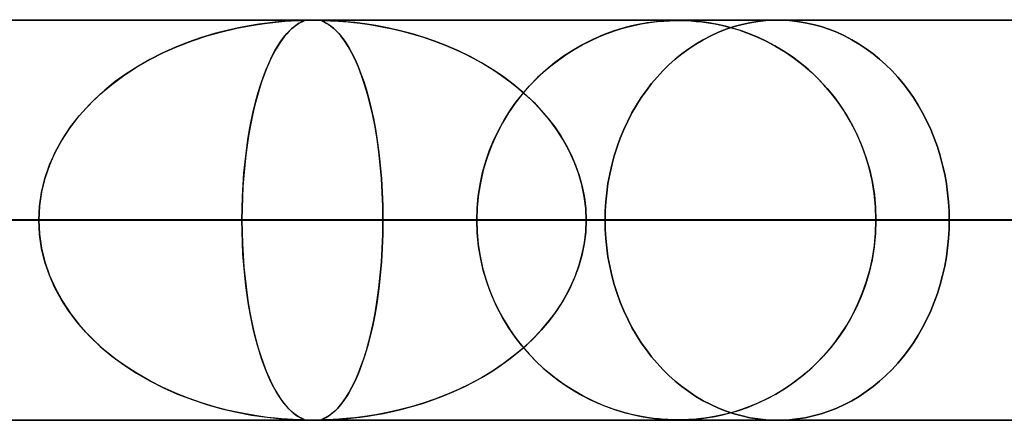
# Model space of a CAD drawing. Header units: millimetres. Extents: x -635 to 635, y -772 to 772.
# Tile 39 of 44: x 262 to 286, y 761 to 772. Entities that reach past the tile are written whole.
import ezdxf

# ---------------------------------------------------------------- set-up
doc = ezdxf.new("R2010")
doc.units = ezdxf.units.MM
doc.layers.add('HIDDEN', color=7, linetype='Continuous')
doc.layers.add('THICK', color=7, linetype='Continuous')

msp = doc.modelspace()

# ---------------------------------------------------------------- linework, layer by layer
at = {"layer": 'HIDDEN'}
for p, q in [((0, 771.49), (280.736, 771.49)), ((0, 771.49), (551.5, 771.49)), ((0, 771.49), (280.736, 771.49)), ((268.845, 771.48), (0, 771.48)), ((267.216, 771.29), (267.58, 771.359)), ((267.523, 771.349), (267.255, 771.298)), ((267.767, 771.388), (267.523, 771.349)), ((267.58, 771.359), (267.907, 771.407)), ((267.985, 771.417), (267.767, 771.388)), ((267.907, 771.407), (268.19, 771.44)), ((268.173, 771.438), (267.985, 771.417)), ((268.334, 771.453), (268.173, 771.438)), ((268.19, 771.44), (268.416, 771.46)), ((268.483, 771.464), (268.334, 771.453)), ((268.416, 771.46), (268.576, 771.47)), ((268.614, 771.472), (268.483, 771.464)), ((268.576, 771.47), (268.682, 771.476)), ((268.719, 771.477), (268.614, 771.472)), ((268.614, 771.297), (268.685, 771.353)), ((268.689, 771.356), (268.638, 771.317)), ((268.682, 771.476), (268.752, 771.478)), ((268.685, 771.353), (268.75, 771.396)), ((268.735, 771.387), (268.689, 771.356)), ((268.794, 771.479), (268.719, 771.477)), ((268.776, 771.411), (268.735, 771.387)), ((268.75, 771.396), (268.806, 771.427)), ((268.752, 771.478), (268.806, 771.48)), ((268.811, 771.43), (268.776, 771.411)), ((268.845, 771.48), (268.794, 771.479)), ((268.806, 771.48), (268.846, 771.48)), ((268.806, 771.427), (268.85, 771.449)), ((268.84, 771.444), (268.811, 771.43)), ((268.864, 771.455), (268.84, 771.444)), ((268.88, 771.479), (268.845, 771.48)), ((268.846, 771.48), (268.874, 771.48)), ((269.389, 771.48), (268.846, 771.48)), ((268.85, 771.449), (268.881, 771.463)), ((268.883, 771.464), (268.864, 771.455)), ((268.874, 771.48), (268.891, 771.478)), ((268.896, 771.477), (268.88, 771.479)), ((268.881, 771.463), (268.896, 771.472)), ((268.894, 771.471), (268.883, 771.464)), ((268.891, 771.478), (268.898, 771.475)), ((268.898, 771.475), (268.894, 771.471)), ((268.896, 771.472), (268.896, 771.477)), ((269.337, 771.476), (269.344, 771.478)), ((269.341, 771.47), (269.337, 771.476)), ((269.339, 771.477), (269.338, 771.472)), ((269.338, 771.472), (269.351, 771.464)), ((269.356, 771.479), (269.339, 771.477)), ((269.362, 771.46), (269.341, 771.47)), ((269.344, 771.478), (269.362, 771.48)), ((269.351, 771.464), (269.375, 771.453)), ((269.389, 771.48), (269.356, 771.479)), ((269.362, 771.48), (269.389, 771.48)), ((269.404, 771.44), (269.362, 771.46)), ((269.375, 771.453), (269.407, 771.438)), ((269.443, 771.479), (269.389, 771.48)), ((269.389, 771.48), (269.43, 771.48)), ((528.675, 771.48), (269.389, 771.48)), ((269.464, 771.407), (269.404, 771.44)), ((269.407, 771.438), (269.447, 771.417)), ((269.43, 771.48), (269.484, 771.478)), ((269.521, 771.477), (269.443, 771.479)), ((269.447, 771.417), (269.496, 771.388)), ((269.54, 771.359), (269.464, 771.407)), ((269.484, 771.478), (269.556, 771.475)), ((269.496, 771.388), (269.554, 771.349)), ((269.627, 771.472), (269.521, 771.477)), ((269.628, 771.29), (269.54, 771.359)), ((269.554, 771.349), (269.618, 771.298)), ((269.556, 771.475), (269.648, 771.471)), ((269.767, 771.463), (269.627, 771.472)), ((269.648, 771.471), (269.756, 771.464)), ((269.756, 771.464), (269.874, 771.455)), ((269.948, 771.449), (269.767, 771.463)), ((269.874, 771.455), (270, 771.444)), ((270.165, 771.427), (269.948, 771.449)), ((270, 771.444), (270.14, 771.43)), ((270.14, 771.43), (270.3, 771.411)), ((270.413, 771.396), (270.165, 771.427)), ((270.3, 771.411), (270.478, 771.387)), ((270.689, 771.353), (270.413, 771.396)), ((270.478, 771.387), (270.673, 771.356)), ((270.673, 771.356), (270.883, 771.317)), ((270.981, 771.297), (270.689, 771.353)), ((276.897, 771.294), (277.109, 771.348)), ((277.29, 771.387), (277.086, 771.343)), ((277.109, 771.348), (277.322, 771.393)), ((277.473, 771.419), (277.29, 771.387)), ((277.322, 771.393), (277.531, 771.428)), ((277.633, 771.442), (277.473, 771.419)), ((277.531, 771.428), (277.725, 771.452)), ((277.771, 771.457), (277.633, 771.442)), ((277.725, 771.452), (277.893, 771.467)), ((277.891, 771.467), (277.771, 771.457)), ((277.995, 771.474), (277.891, 771.467)), ((277.893, 771.467), (278.034, 771.475)), ((278.087, 771.477), (277.995, 771.474)), ((278.034, 771.475), (278.148, 771.479)), ((278.17, 771.479), (278.087, 771.477)), ((278.148, 771.479), (278.25, 771.48)), ((278.249, 771.48), (278.17, 771.479)), ((278.331, 771.479), (278.249, 771.48)), ((278.25, 771.48), (278.353, 771.479)), ((278.419, 771.477), (278.331, 771.479)), ((278.353, 771.479), (278.462, 771.476)), ((278.518, 771.473), (278.419, 771.477)), ((278.462, 771.476), (278.577, 771.469)), ((278.63, 771.466), (278.518, 771.473)), ((278.577, 771.469), (278.703, 771.459)), ((278.759, 771.454), (278.63, 771.466)), ((278.703, 771.459), (278.845, 771.444)), ((278.904, 771.437), (278.759, 771.454)), ((278.845, 771.444), (279.002, 771.423)), ((279.067, 771.412), (278.904, 771.437)), ((279.002, 771.423), (279.173, 771.394)), ((279.245, 771.379), (279.067, 771.412)), ((279.173, 771.394), (279.356, 771.355)), ((279.435, 771.337), (279.245, 771.379)), ((279.356, 771.355), (279.554, 771.306)), ((279.846, 771.382), (279.647, 771.328)), ((279.647, 771.328), (279.846, 771.382)), ((280.045, 771.425), (279.846, 771.382)), ((279.846, 771.382), (280.045, 771.425)), ((280.245, 771.457), (280.045, 771.425)), ((280.045, 771.425), (280.245, 771.457)), ((280.443, 771.478), (280.245, 771.457)), ((280.245, 771.457), (280.443, 771.478)), ((280.639, 771.489), (280.443, 771.478)), ((280.443, 771.478), (280.639, 771.489)), ((280.833, 771.489), (280.639, 771.489)), ((280.639, 771.489), (280.833, 771.489)), ((281.03, 771.478), (280.833, 771.489)), ((280.833, 771.489), (281.03, 771.478)), ((281.228, 771.457), (281.03, 771.478)), ((281.03, 771.478), (281.228, 771.457)), ((281.427, 771.425), (281.228, 771.457)), ((281.228, 771.457), (281.427, 771.425)), ((281.626, 771.382), (281.427, 771.425)), ((281.427, 771.425), (281.626, 771.382)), ((281.824, 771.328), (281.626, 771.382)), ((281.626, 771.382), (281.824, 771.328)), ((266.657, 771.153), (266.333, 771.055)), ((266.463, 771.096), (266.837, 771.201)), ((266.965, 771.233), (266.657, 771.153)), ((266.837, 771.201), (267.216, 771.29)), ((267.255, 771.298), (266.965, 771.233)), ((268.392, 771.063), (268.467, 771.153)), ((268.462, 771.147), (268.397, 771.069)), ((268.524, 771.214), (268.462, 771.147)), ((268.467, 771.153), (268.541, 771.231)), ((268.583, 771.27), (268.524, 771.214)), ((268.541, 771.231), (268.614, 771.297)), ((268.638, 771.317), (268.583, 771.27)), ((269.618, 771.298), (269.689, 771.233)), ((269.72, 771.201), (269.628, 771.29)), ((269.689, 771.233), (269.765, 771.153)), ((269.813, 771.096), (269.72, 771.201)), ((269.765, 771.153), (269.846, 771.055)), ((270.883, 771.317), (271.108, 771.27)), ((271.276, 771.231), (270.981, 771.297)), ((271.108, 771.27), (271.345, 771.214)), ((271.574, 771.153), (271.276, 771.231)), ((271.345, 771.214), (271.594, 771.147)), ((271.872, 771.063), (271.574, 771.153)), ((271.594, 771.147), (271.853, 771.069)), ((276.377, 771.118), (276.119, 771.006)), ((276.264, 771.071), (276.474, 771.155)), ((276.628, 771.211), (276.377, 771.118)), ((276.474, 771.155), (276.685, 771.23)), ((276.865, 771.285), (276.628, 771.211)), ((276.685, 771.23), (276.897, 771.294)), ((277.086, 771.343), (276.865, 771.285)), ((279.256, 771.185), (279.064, 771.098)), ((279.064, 771.098), (279.256, 771.185)), ((279.45, 771.262), (279.256, 771.185)), ((279.256, 771.185), (279.45, 771.262)), ((279.631, 771.284), (279.435, 771.337)), ((279.647, 771.328), (279.45, 771.262)), ((279.45, 771.262), (279.647, 771.328)), ((279.554, 771.306), (279.764, 771.244)), ((279.832, 771.221), (279.631, 771.284)), ((279.764, 771.244), (279.984, 771.167)), ((280.036, 771.147), (279.832, 771.221)), ((279.984, 771.167), (280.214, 771.074)), ((280.244, 771.061), (280.036, 771.147)), ((282.02, 771.262), (281.824, 771.328)), ((281.824, 771.328), (282.02, 771.262)), ((282.214, 771.185), (282.02, 771.262)), ((282.02, 771.262), (282.214, 771.185)), ((282.405, 771.098), (282.214, 771.185)), ((282.214, 771.185), (282.405, 771.098)), ((265.998, 770.938), (265.667, 770.806)), ((265.733, 770.834), (266.094, 770.973)), ((266.333, 771.055), (265.998, 770.938)), ((266.094, 770.973), (266.463, 771.096)), ((268.262, 770.879), (268.196, 770.771)), ((268.241, 770.847), (268.316, 770.961)), ((268.329, 770.979), (268.262, 770.879)), ((268.316, 770.961), (268.392, 771.063)), ((268.397, 771.069), (268.329, 770.979)), ((269.905, 770.973), (269.813, 771.096)), ((269.846, 771.055), (269.929, 770.938)), ((269.995, 770.834), (269.905, 770.973)), ((269.929, 770.938), (270.012, 770.806)), ((271.853, 771.069), (272.119, 770.979)), ((272.169, 770.961), (271.872, 771.063)), ((272.119, 770.979), (272.384, 770.879)), ((272.465, 770.847), (272.169, 770.961)), ((272.384, 770.879), (272.643, 770.771)), ((275.866, 770.879), (275.622, 770.74)), ((275.649, 770.756), (275.851, 770.871)), ((275.851, 770.871), (276.056, 770.976)), ((276.119, 771.006), (275.866, 770.879)), ((276.056, 770.976), (276.264, 771.071)), ((278.693, 770.892), (278.514, 770.774)), ((278.514, 770.774), (278.693, 770.892)), ((278.876, 771), (278.693, 770.892)), ((278.693, 770.892), (278.876, 771)), ((279.064, 771.098), (278.876, 771)), ((278.876, 771), (279.064, 771.098)), ((280.214, 771.074), (280.452, 770.964)), ((280.453, 770.963), (280.244, 771.061)), ((280.452, 770.964), (280.694, 770.834)), ((280.664, 770.851), (280.453, 770.963)), ((282.592, 771), (282.405, 771.098)), ((282.405, 771.098), (282.592, 771)), ((282.775, 770.892), (282.592, 771)), ((282.592, 771), (282.775, 770.892)), ((282.952, 770.774), (282.775, 770.892)), ((282.775, 770.892), (282.952, 770.774)), ((265.346, 770.661), (265.036, 770.503)), ((265.039, 770.505), (265.381, 770.678)), ((265.667, 770.806), (265.346, 770.661)), ((265.381, 770.678), (265.733, 770.834)), ((268.131, 770.654), (268.068, 770.529)), ((268.092, 770.578), (268.166, 770.719)), ((268.196, 770.771), (268.131, 770.654)), ((268.166, 770.719), (268.241, 770.847)), ((270.084, 770.678), (269.995, 770.834)), ((270.012, 770.806), (270.093, 770.661)), ((270.17, 770.505), (270.084, 770.678)), ((270.093, 770.661), (270.171, 770.503)), ((272.758, 770.719), (272.465, 770.847)), ((272.643, 770.771), (272.896, 770.654)), ((273.047, 770.578), (272.758, 770.719)), ((272.896, 770.654), (273.141, 770.529)), ((275.255, 770.493), (275.45, 770.63)), ((275.622, 770.74), (275.386, 770.587)), ((275.45, 770.63), (275.649, 770.756)), ((278.342, 770.648), (278.176, 770.513)), ((278.176, 770.513), (278.342, 770.648)), ((278.514, 770.774), (278.342, 770.648)), ((278.342, 770.648), (278.514, 770.774)), ((280.875, 770.726), (280.664, 770.851)), ((280.694, 770.834), (280.933, 770.689)), ((281.086, 770.586), (280.875, 770.726)), ((280.933, 770.689), (281.161, 770.532)), ((283.123, 770.648), (282.952, 770.774)), ((282.952, 770.774), (283.123, 770.648)), ((283.288, 770.513), (283.123, 770.648)), ((283.123, 770.648), (283.288, 770.513)), ((264.709, 770.315), (265.039, 770.505)), ((265.036, 770.503), (264.737, 770.332)), ((268.007, 770.396), (267.947, 770.255)), ((267.949, 770.259), (268.02, 770.425)), ((268.068, 770.529), (268.007, 770.396)), ((268.02, 770.425), (268.092, 770.578)), ((270.253, 770.315), (270.17, 770.505)), ((270.171, 770.503), (270.246, 770.332)), ((273.33, 770.425), (273.047, 770.578)), ((273.141, 770.529), (273.38, 770.396)), ((273.605, 770.259), (273.33, 770.425)), ((273.38, 770.396), (273.612, 770.255)), ((275.159, 770.421), (274.942, 770.243)), ((275.064, 770.346), (275.255, 770.493)), ((275.386, 770.587), (275.159, 770.421)), ((278.017, 770.37), (277.866, 770.22)), ((277.866, 770.22), (278.017, 770.37)), ((278.176, 770.513), (278.017, 770.37)), ((278.017, 770.37), (278.176, 770.513)), ((281.294, 770.431), (281.086, 770.586)), ((281.161, 770.532), (281.379, 770.362)), ((281.498, 770.262), (281.294, 770.431)), ((283.446, 770.37), (283.288, 770.513)), ((283.288, 770.513), (283.446, 770.37)), ((283.597, 770.22), (283.446, 770.37)), ((283.446, 770.37), (283.597, 770.22)), ((264.45, 770.148), (264.176, 769.952)), ((264.392, 770.108), (264.709, 770.315)), ((264.737, 770.332), (264.45, 770.148)), ((267.88, 770.08), (267.949, 770.259)), ((267.947, 770.255), (267.89, 770.105)), ((270.246, 770.332), (270.318, 770.148)), ((270.333, 770.108), (270.253, 770.315)), ((270.318, 770.148), (270.387, 769.952)), ((273.871, 770.08), (273.605, 770.259)), ((273.612, 770.255), (273.835, 770.105)), ((274.698, 770.018), (274.878, 770.188)), ((274.942, 770.243), (274.735, 770.054)), ((274.878, 770.188), (275.064, 770.346)), ((277.866, 770.22), (277.722, 770.065)), ((277.722, 770.065), (277.866, 770.22)), ((281.379, 770.362), (281.588, 770.181)), ((281.696, 770.079), (281.498, 770.262)), ((281.588, 770.181), (281.785, 769.989)), ((283.739, 770.065), (283.597, 770.22)), ((283.597, 770.22), (283.739, 770.065)), ((263.801, 769.643), (264.088, 769.884)), ((264.176, 769.952), (263.916, 769.743)), ((264.088, 769.884), (264.392, 770.108)), ((267.751, 769.685), (267.814, 769.889)), ((267.834, 769.948), (267.781, 769.783)), ((267.814, 769.889), (267.88, 770.08)), ((267.89, 770.105), (267.834, 769.948)), ((270.409, 769.884), (270.333, 770.108)), ((270.387, 769.952), (270.453, 769.743)), ((270.482, 769.643), (270.409, 769.884)), ((273.835, 770.105), (274.051, 769.948)), ((274.127, 769.889), (273.871, 770.08)), ((274.051, 769.948), (274.257, 769.783)), ((274.372, 769.685), (274.127, 769.889)), ((274.523, 769.837), (274.698, 770.018)), ((274.735, 770.054), (274.538, 769.853)), ((277.586, 769.904), (277.454, 769.733)), ((277.454, 769.733), (277.586, 769.904)), ((277.722, 770.065), (277.586, 769.904)), ((277.586, 769.904), (277.722, 770.065)), ((281.887, 769.881), (281.696, 770.079)), ((281.785, 769.989), (281.972, 769.785)), ((282.069, 769.67), (281.887, 769.881)), ((283.875, 769.904), (283.739, 770.065)), ((283.739, 770.065), (283.875, 769.904)), ((284.006, 769.733), (283.875, 769.904)), ((283.875, 769.904), (284.006, 769.733)), ((263.531, 769.384), (263.801, 769.643)), ((263.916, 769.743), (263.669, 769.521)), ((267.691, 769.469), (267.751, 769.685)), ((267.781, 769.783), (267.729, 769.61)), ((270.453, 769.743), (270.515, 769.521)), ((270.55, 769.384), (270.482, 769.643)), ((274.353, 769.64), (274.176, 769.414)), ((274.194, 769.438), (274.355, 769.643)), ((274.257, 769.783), (274.456, 769.61)), ((274.538, 769.853), (274.353, 769.64)), ((274.355, 769.643), (274.523, 769.837)), ((274.603, 769.469), (274.372, 769.685)), ((277.454, 769.733), (277.327, 769.553)), ((277.327, 769.553), (277.454, 769.733)), ((281.972, 769.785), (282.147, 769.572)), ((282.243, 769.444), (282.069, 769.67)), ((284.131, 769.553), (284.006, 769.733)), ((284.006, 769.733), (284.131, 769.553)), ((263.281, 769.11), (263.531, 769.384)), ((263.669, 769.521), (263.436, 769.285)), ((267.68, 769.427), (267.633, 769.235)), ((267.635, 769.242), (267.691, 769.469)), ((267.729, 769.61), (267.68, 769.427)), ((270.515, 769.521), (270.573, 769.285)), ((270.612, 769.11), (270.55, 769.384)), ((274.176, 769.414), (274.011, 769.174)), ((274.042, 769.221), (274.194, 769.438)), ((274.456, 769.61), (274.646, 769.427)), ((274.821, 769.242), (274.603, 769.469)), ((274.646, 769.427), (274.827, 769.235)), ((277.327, 769.553), (277.207, 769.365)), ((277.207, 769.365), (277.327, 769.553)), ((282.147, 769.572), (282.312, 769.347)), ((282.407, 769.203), (282.243, 769.444)), ((284.25, 769.365), (284.131, 769.553)), ((284.131, 769.553), (284.25, 769.365)), ((263.436, 769.285), (263.217, 769.033)), ((267.583, 769.004), (267.635, 769.242)), ((267.633, 769.235), (267.589, 769.033)), ((270.573, 769.285), (270.629, 769.033)), ((274.011, 769.174), (273.857, 768.92)), ((273.898, 768.992), (274.042, 769.221)), ((275.023, 769.004), (274.821, 769.242)), ((274.827, 769.235), (275, 769.033)), ((277.094, 769.169), (276.988, 768.965)), ((276.988, 768.965), (277.094, 769.169)), ((277.207, 769.365), (277.094, 769.169)), ((277.094, 769.169), (277.207, 769.365)), ((282.312, 769.347), (282.465, 769.11)), ((282.559, 768.949), (282.407, 769.203)), ((284.362, 769.169), (284.25, 769.365)), ((284.25, 769.365), (284.362, 769.169)), ((284.467, 768.965), (284.362, 769.169)), ((284.362, 769.169), (284.467, 768.965)), ((263.217, 769.033), (263.014, 768.764)), ((263.054, 768.82), (263.281, 769.11)), ((267.534, 768.754), (267.583, 769.004)), ((267.589, 769.033), (267.547, 768.82)), ((270.67, 768.82), (270.612, 769.11)), ((270.629, 769.033), (270.68, 768.764)), ((273.857, 768.92), (273.716, 768.652)), ((273.766, 768.751), (273.898, 768.992)), ((275, 769.033), (275.162, 768.82)), ((275.209, 768.754), (275.023, 769.004)), ((276.988, 768.965), (276.891, 768.756)), ((276.891, 768.756), (276.988, 768.965)), ((282.465, 769.11), (282.607, 768.86)), ((282.698, 768.68), (282.559, 768.949)), ((284.564, 768.756), (284.467, 768.965)), ((284.467, 768.965), (284.564, 768.756)), ((263.014, 768.764), (262.829, 768.479)), ((262.851, 768.516), (263.054, 768.82)), ((267.491, 768.495), (267.534, 768.754)), ((267.547, 768.82), (267.507, 768.597)), ((270.721, 768.516), (270.67, 768.82)), ((270.68, 768.764), (270.726, 768.479)), ((273.716, 768.652), (273.589, 768.371)), ((273.644, 768.499), (273.766, 768.751)), ((275.162, 768.82), (275.313, 768.597)), ((275.376, 768.495), (275.209, 768.754)), ((276.891, 768.756), (276.802, 768.54)), ((276.802, 768.54), (276.891, 768.756)), ((282.607, 768.86), (282.737, 768.597)), ((282.823, 768.398), (282.698, 768.68)), ((284.652, 768.54), (284.564, 768.756)), ((284.564, 768.756), (284.652, 768.54)), ((262.829, 768.479), (262.666, 768.178)), ((262.676, 768.199), (262.851, 768.516)), ((267.452, 768.226), (267.491, 768.495)), ((267.507, 768.597), (267.471, 768.365)), ((270.765, 768.199), (270.721, 768.516)), ((270.726, 768.479), (270.767, 768.178)), ((273.536, 768.237), (273.644, 768.499)), ((275.313, 768.597), (275.451, 768.365)), ((275.525, 768.226), (275.376, 768.495)), ((276.802, 768.54), (276.721, 768.32)), ((276.721, 768.32), (276.802, 768.54)), ((282.737, 768.597), (282.853, 768.322)), ((282.933, 768.102), (282.823, 768.398)), ((284.731, 768.32), (284.652, 768.54)), ((284.652, 768.54), (284.731, 768.32)), ((262.666, 768.178), (262.526, 767.864)), ((262.529, 767.87), (262.676, 768.199)), ((267.419, 767.948), (267.452, 768.226)), ((267.471, 768.365), (267.439, 768.122)), ((270.802, 767.87), (270.765, 768.199)), ((270.767, 768.178), (270.802, 767.864)), ((273.441, 767.964), (273.536, 768.237)), ((273.589, 768.371), (273.479, 768.078)), ((275.451, 768.365), (275.576, 768.122)), ((275.653, 767.948), (275.525, 768.226)), ((276.721, 768.32), (276.65, 768.096)), ((276.65, 768.096), (276.721, 768.32)), ((282.853, 768.322), (282.954, 768.036)), ((284.802, 768.096), (284.731, 768.32)), ((284.731, 768.32), (284.802, 768.096)), ((267.391, 767.662), (267.419, 767.948)), ((267.439, 768.122), (267.411, 767.869)), ((273.361, 767.682), (273.441, 767.964)), ((273.479, 768.078), (273.386, 767.775)), ((275.576, 768.122), (275.685, 767.869)), ((275.759, 767.662), (275.653, 767.948)), ((276.65, 768.096), (276.589, 767.869)), ((276.589, 767.869), (276.65, 768.096)), ((283.025, 767.795), (282.933, 768.102)), ((282.954, 768.036), (283.04, 767.74)), ((284.862, 767.869), (284.802, 768.096)), ((284.802, 768.096), (284.862, 767.869)), ((262.412, 767.53), (262.529, 767.87)), ((262.526, 767.864), (262.414, 767.536)), ((267.37, 767.373), (267.391, 767.662)), ((267.411, 767.869), (267.387, 767.606)), ((270.831, 767.53), (270.802, 767.87)), ((270.802, 767.864), (270.831, 767.536)), ((273.298, 767.39), (273.361, 767.682)), ((273.386, 767.775), (273.312, 767.464)), ((275.685, 767.869), (275.777, 767.606)), ((275.842, 767.373), (275.759, 767.662)), ((276.589, 767.869), (276.537, 767.639)), ((276.537, 767.639), (276.589, 767.869)), ((283.099, 767.478), (283.025, 767.795)), ((283.04, 767.74), (283.107, 767.435)), ((284.914, 767.639), (284.862, 767.869)), ((284.862, 767.869), (284.914, 767.639)), ((262.328, 767.185), (262.412, 767.53)), ((262.414, 767.536), (262.331, 767.197)), ((267.387, 767.606), (267.367, 767.334)), ((270.831, 767.536), (270.852, 767.197)), ((270.852, 767.185), (270.831, 767.53)), ((273.312, 767.464), (273.258, 767.143)), ((275.777, 767.606), (275.851, 767.334)), ((276.537, 767.639), (276.495, 767.408)), ((276.495, 767.408), (276.537, 767.639)), ((283.152, 767.155), (283.099, 767.478)), ((283.107, 767.435), (283.156, 767.125)), ((284.956, 767.408), (284.914, 767.639)), ((284.914, 767.639), (284.956, 767.408)), ((262.278, 766.838), (262.328, 767.185)), ((262.331, 767.197), (262.279, 766.848)), ((267.367, 767.334), (267.353, 767.056)), ((267.354, 767.081), (267.37, 767.373)), ((270.852, 767.197), (270.865, 766.848)), ((270.865, 766.838), (270.852, 767.185)), ((273.252, 767.094), (273.298, 767.39)), ((275.902, 767.081), (275.842, 767.373)), ((275.851, 767.334), (275.905, 767.056)), ((276.462, 767.177), (276.439, 766.946)), ((276.439, 766.946), (276.462, 767.177)), ((276.495, 767.408), (276.462, 767.177)), ((276.462, 767.177), (276.495, 767.408)), ((284.988, 767.177), (284.956, 767.408)), ((284.956, 767.408), (284.988, 767.177)), ((285.011, 766.946), (284.988, 767.177)), ((284.988, 767.177), (285.011, 766.946)), ((267.345, 766.786), (267.354, 767.081)), ((267.353, 767.056), (267.345, 766.774)), ((273.224, 766.793), (273.252, 767.094)), ((273.258, 767.143), (273.225, 766.818)), ((275.937, 766.786), (275.902, 767.081)), ((275.905, 767.056), (275.938, 766.774)), ((276.439, 766.946), (276.426, 766.717)), ((276.426, 766.717), (276.439, 766.946)), ((283.185, 766.825), (283.152, 767.155)), ((283.156, 767.125), (283.186, 766.809)), ((285.024, 766.717), (285.011, 766.946)), ((285.011, 766.946), (285.024, 766.717)), ((262.279, 766.848), (262.262, 766.49)), ((262.262, 766.49), (262.278, 766.838)), ((267.342, 766.49), (267.345, 766.786)), ((267.345, 766.774), (267.342, 766.49)), ((270.865, 766.848), (270.869, 766.49)), ((270.869, 766.49), (270.865, 766.838)), ((273.225, 766.818), (273.214, 766.49)), ((273.214, 766.49), (273.224, 766.793)), ((275.949, 766.49), (275.937, 766.786)), ((275.938, 766.774), (275.949, 766.49)), ((276.426, 766.717), (276.421, 766.49)), ((276.421, 766.49), (276.426, 766.717)), ((283.196, 766.49), (283.185, 766.825)), ((283.186, 766.809), (283.196, 766.49)), ((285.029, 766.49), (285.024, 766.717)), ((285.024, 766.717), (285.029, 766.49)), ((0, 766.49), (267.342, 766.49)), ((262.261, 766.49), (0, 766.49)), ((267.342, 766.49), (0, 766.49)), ((0, 766.49), (262.261, 766.49)), ((273.214, 766.49), (143.381, 766.49)), ((143.381, 766.49), (273.214, 766.49)), ((148.462, 766.49), (283.196, 766.49)), ((283.196, 766.49), (148.462, 766.49)), ((301.043, 766.49), (157.547, 766.49)), ((157.547, 766.49), (301.043, 766.49)), ((162.628, 766.49), (311.025, 766.49)), ((311.025, 766.49), (162.628, 766.49)), ((328.872, 766.49), (171.713, 766.49)), ((171.713, 766.49), (328.872, 766.49)), ((176.794, 766.49), (338.853, 766.49)), ((338.853, 766.49), (176.794, 766.49)), ((356.7, 766.49), (185.879, 766.49)), ((185.879, 766.49), (356.7, 766.49)), ((190.959, 766.49), (366.681, 766.49)), ((366.681, 766.49), (190.959, 766.49)), ((384.527, 766.49), (200.044, 766.49)), ((200.044, 766.49), (384.527, 766.49)), ((205.125, 766.49), (394.508, 766.49)), ((394.508, 766.49), (205.125, 766.49)), ((412.355, 766.49), (214.209, 766.49)), ((214.209, 766.49), (412.355, 766.49)), ((219.29, 766.49), (422.335, 766.49)), ((422.335, 766.49), (219.29, 766.49)), ((440.182, 766.49), (228.374, 766.49)), ((228.374, 766.49), (440.182, 766.49)), ((233.455, 766.49), (450.162, 766.49)), ((450.162, 766.49), (233.455, 766.49)), ((468.008, 766.49), (242.539, 766.49)), ((242.539, 766.49), (468.008, 766.49)), ((247.62, 766.49), (477.989, 766.49)), ((477.989, 766.49), (247.62, 766.49)), ((262.261, 766.49), (253.177, 766.49)), ((253.177, 766.49), (262.261, 766.49)), ((255.366, 766.49), (273.214, 766.49)), ((273.214, 766.49), (255.366, 766.49)), ((495.835, 766.49), (256.704, 766.49)), ((256.704, 766.49), (495.835, 766.49)), ((261.785, 766.49), (505.815, 766.49)), ((505.815, 766.49), (261.785, 766.49)), ((261.785, 766.49), (270.869, 766.49)), ((270.869, 766.49), (261.785, 766.49)), ((262.279, 766.133), (262.262, 766.49)), ((262.262, 766.49), (262.278, 766.142)), ((267.342, 766.49), (267.345, 766.194)), ((267.345, 766.206), (267.342, 766.49)), ((276.421, 766.49), (267.342, 766.49)), ((267.342, 766.49), (276.421, 766.49)), ((270.869, 766.49), (270.865, 766.142)), ((270.865, 766.133), (270.869, 766.49)), ((523.661, 766.49), (270.869, 766.49)), ((270.869, 766.49), (523.661, 766.49)), ((273.225, 766.162), (273.214, 766.49)), ((273.214, 766.49), (273.224, 766.187)), ((275.949, 766.49), (275.937, 766.194)), ((275.938, 766.206), (275.949, 766.49)), ((275.949, 766.49), (533.642, 766.49)), ((533.642, 766.49), (275.949, 766.49)), ((275.949, 766.49), (285.029, 766.49)), ((285.029, 766.49), (275.949, 766.49)), ((276.421, 766.49), (276.426, 766.263)), ((276.426, 766.263), (276.421, 766.49)), ((283.196, 766.49), (283.185, 766.155)), ((283.186, 766.171), (283.196, 766.49)), ((283.196, 766.49), (301.043, 766.49)), ((301.043, 766.49), (283.196, 766.49)), ((285.024, 766.263), (285.029, 766.49)), ((285.029, 766.49), (285.024, 766.263)), ((267.353, 765.924), (267.345, 766.206)), ((267.345, 766.194), (267.354, 765.899)), ((273.224, 766.187), (273.252, 765.886)), ((275.937, 766.194), (275.902, 765.899)), ((275.905, 765.924), (275.938, 766.206)), ((276.426, 766.263), (276.439, 766.034)), ((276.439, 766.034), (276.426, 766.263)), ((285.011, 766.034), (285.024, 766.263)), ((285.024, 766.263), (285.011, 766.034)), ((262.278, 766.142), (262.328, 765.795)), ((262.331, 765.783), (262.279, 766.133)), ((270.865, 766.142), (270.852, 765.795)), ((270.852, 765.783), (270.865, 766.133)), ((273.258, 765.836), (273.225, 766.162)), ((276.439, 766.034), (276.462, 765.803)), ((276.462, 765.803), (276.439, 766.034)), ((283.185, 766.155), (283.152, 765.825)), ((283.156, 765.856), (283.186, 766.171)), ((284.988, 765.803), (285.011, 766.034)), ((285.011, 766.034), (284.988, 765.803)), ((262.328, 765.795), (262.412, 765.45)), ((262.414, 765.444), (262.331, 765.783)), ((267.367, 765.646), (267.353, 765.924)), ((267.354, 765.899), (267.37, 765.607)), ((270.852, 765.795), (270.831, 765.45)), ((270.831, 765.444), (270.852, 765.783)), ((273.252, 765.886), (273.298, 765.59)), ((273.312, 765.516), (273.258, 765.836)), ((275.902, 765.899), (275.842, 765.607)), ((275.851, 765.646), (275.905, 765.924)), ((276.462, 765.803), (276.495, 765.572)), ((276.495, 765.572), (276.462, 765.803)), ((283.152, 765.825), (283.099, 765.502)), ((283.107, 765.544), (283.156, 765.856)), ((284.956, 765.572), (284.988, 765.803)), ((284.988, 765.803), (284.956, 765.572)), ((262.412, 765.45), (262.529, 765.11)), ((262.526, 765.116), (262.414, 765.444)), ((267.387, 765.374), (267.367, 765.646)), ((267.37, 765.607), (267.391, 765.318)), ((270.831, 765.45), (270.802, 765.11)), ((270.802, 765.116), (270.831, 765.444)), ((273.298, 765.59), (273.361, 765.299)), ((273.386, 765.205), (273.312, 765.516)), ((275.842, 765.607), (275.759, 765.318)), ((275.777, 765.374), (275.851, 765.646)), ((276.495, 765.572), (276.537, 765.341)), ((276.537, 765.341), (276.495, 765.572)), ((283.099, 765.502), (283.025, 765.185)), ((283.04, 765.24), (283.107, 765.544)), ((284.914, 765.341), (284.956, 765.572)), ((284.956, 765.572), (284.914, 765.341)), ((267.411, 765.111), (267.387, 765.374)), ((267.391, 765.318), (267.419, 765.032)), ((273.361, 765.299), (273.441, 765.016)), ((273.479, 764.902), (273.386, 765.205)), ((275.759, 765.318), (275.653, 765.032)), ((275.685, 765.111), (275.777, 765.374)), ((276.537, 765.341), (276.589, 765.111)), ((276.589, 765.111), (276.537, 765.341)), ((282.954, 764.944), (283.04, 765.24)), ((284.862, 765.111), (284.914, 765.341)), ((284.914, 765.341), (284.862, 765.111)), ((262.666, 764.802), (262.526, 765.116)), ((262.529, 765.11), (262.676, 764.781)), ((267.439, 764.858), (267.411, 765.111)), ((267.419, 765.032), (267.452, 764.754)), ((270.802, 765.11), (270.765, 764.781)), ((270.767, 764.802), (270.802, 765.116)), ((273.441, 765.016), (273.536, 764.743)), ((275.653, 765.032), (275.525, 764.754)), ((275.576, 764.858), (275.685, 765.111)), ((276.589, 765.111), (276.65, 764.884)), ((276.65, 764.884), (276.589, 765.111)), ((283.025, 765.185), (282.933, 764.878)), ((284.802, 764.884), (284.862, 765.111)), ((284.862, 765.111), (284.802, 764.884)), ((262.829, 764.501), (262.666, 764.802)), ((262.676, 764.781), (262.851, 764.464)), ((267.471, 764.615), (267.439, 764.858)), ((267.452, 764.754), (267.491, 764.485)), ((270.765, 764.781), (270.721, 764.464)), ((270.726, 764.501), (270.767, 764.802)), ((273.589, 764.609), (273.479, 764.902)), ((273.536, 764.743), (273.644, 764.481)), ((275.525, 764.754), (275.376, 764.485)), ((275.451, 764.615), (275.576, 764.858)), ((276.65, 764.884), (276.721, 764.66)), ((276.721, 764.66), (276.65, 764.884)), ((282.933, 764.878), (282.823, 764.582)), ((282.853, 764.658), (282.954, 764.944)), ((284.731, 764.66), (284.802, 764.884)), ((284.802, 764.884), (284.731, 764.66)), ((263.014, 764.216), (262.829, 764.501)), ((262.851, 764.464), (263.054, 764.16)), ((267.507, 764.383), (267.471, 764.615)), ((267.491, 764.485), (267.534, 764.226)), ((270.721, 764.464), (270.67, 764.16)), ((270.68, 764.216), (270.726, 764.501)), ((273.716, 764.328), (273.589, 764.609)), ((273.644, 764.481), (273.766, 764.229)), ((275.376, 764.485), (275.209, 764.226)), ((275.313, 764.383), (275.451, 764.615)), ((276.721, 764.66), (276.802, 764.44)), ((276.802, 764.44), (276.721, 764.66)), ((282.823, 764.582), (282.698, 764.3)), ((282.737, 764.383), (282.853, 764.658)), ((284.652, 764.44), (284.731, 764.66)), ((284.731, 764.66), (284.652, 764.44)), ((263.217, 763.947), (263.014, 764.216)), ((267.547, 764.16), (267.507, 764.383)), ((267.534, 764.226), (267.583, 763.976)), ((270.629, 763.947), (270.68, 764.216)), ((273.857, 764.06), (273.716, 764.328)), ((273.766, 764.229), (273.898, 763.988)), ((275.209, 764.226), (275.023, 763.976)), ((275.162, 764.16), (275.313, 764.383)), ((276.802, 764.44), (276.891, 764.224)), ((276.891, 764.224), (276.802, 764.44)), ((276.891, 764.224), (276.988, 764.015)), ((276.988, 764.015), (276.891, 764.224)), ((282.698, 764.3), (282.559, 764.031)), ((282.607, 764.12), (282.737, 764.383)), ((284.467, 764.015), (284.564, 764.224)), ((284.564, 764.224), (284.467, 764.015)), ((284.564, 764.224), (284.652, 764.44)), ((284.652, 764.44), (284.564, 764.224)), ((263.054, 764.16), (263.281, 763.87)), ((267.589, 763.947), (267.547, 764.16)), ((267.583, 763.976), (267.635, 763.738)), ((270.67, 764.16), (270.612, 763.87)), ((274.011, 763.806), (273.857, 764.06)), ((273.898, 763.988), (274.042, 763.759)), ((275.023, 763.976), (274.821, 763.738)), ((275, 763.947), (275.162, 764.16)), ((276.988, 764.015), (277.094, 763.811)), ((277.094, 763.811), (276.988, 764.015)), ((282.559, 764.031), (282.407, 763.777)), ((282.465, 763.87), (282.607, 764.12)), ((284.362, 763.811), (284.467, 764.015)), ((284.467, 764.015), (284.362, 763.811)), ((263.436, 763.695), (263.217, 763.947)), ((263.281, 763.87), (263.531, 763.596)), ((267.633, 763.745), (267.589, 763.947)), ((267.68, 763.553), (267.633, 763.745)), ((267.635, 763.738), (267.691, 763.511)), ((270.612, 763.87), (270.55, 763.596)), ((270.573, 763.695), (270.629, 763.947)), ((274.176, 763.566), (274.011, 763.806)), ((274.042, 763.759), (274.194, 763.542)), ((274.821, 763.738), (274.603, 763.511)), ((274.646, 763.553), (274.827, 763.745)), ((274.827, 763.745), (275, 763.947)), ((277.094, 763.811), (277.207, 763.615)), ((277.207, 763.615), (277.094, 763.811)), ((282.407, 763.777), (282.243, 763.536)), ((282.312, 763.633), (282.465, 763.87)), ((284.25, 763.615), (284.362, 763.811)), ((284.362, 763.811), (284.25, 763.615)), ((263.669, 763.459), (263.436, 763.695)), ((263.531, 763.596), (263.801, 763.337)), ((267.729, 763.37), (267.68, 763.553)), ((267.691, 763.511), (267.751, 763.295)), ((270.55, 763.596), (270.482, 763.337)), ((270.515, 763.459), (270.573, 763.695)), ((274.353, 763.34), (274.176, 763.566)), ((274.194, 763.542), (274.355, 763.336)), ((274.603, 763.511), (274.372, 763.295)), ((274.456, 763.37), (274.646, 763.553)), ((277.207, 763.615), (277.327, 763.427)), ((277.327, 763.427), (277.207, 763.615)), ((282.243, 763.536), (282.069, 763.31)), ((282.147, 763.408), (282.312, 763.633)), ((284.131, 763.427), (284.25, 763.615)), ((284.25, 763.615), (284.131, 763.427)), ((263.916, 763.237), (263.669, 763.459)), ((263.801, 763.337), (264.088, 763.096)), ((264.176, 763.028), (263.916, 763.237)), ((267.781, 763.197), (267.729, 763.37)), ((267.751, 763.295), (267.814, 763.091)), ((270.387, 763.028), (270.453, 763.237)), ((270.482, 763.337), (270.409, 763.096)), ((270.453, 763.237), (270.515, 763.459)), ((274.372, 763.295), (274.127, 763.091)), ((274.257, 763.197), (274.456, 763.37)), ((274.538, 763.127), (274.353, 763.34)), ((274.355, 763.336), (274.523, 763.143)), ((277.327, 763.427), (277.454, 763.247)), ((277.454, 763.247), (277.327, 763.427)), ((277.454, 763.247), (277.586, 763.076)), ((277.586, 763.076), (277.454, 763.247)), ((282.069, 763.31), (281.887, 763.099)), ((281.972, 763.195), (282.147, 763.408)), ((283.875, 763.076), (284.006, 763.247)), ((284.006, 763.247), (283.875, 763.076)), ((284.006, 763.247), (284.131, 763.427)), ((284.131, 763.427), (284.006, 763.247)), ((264.088, 763.096), (264.392, 762.872)), ((264.45, 762.832), (264.176, 763.028)), ((267.834, 763.032), (267.781, 763.197)), ((267.814, 763.091), (267.88, 762.9)), ((267.89, 762.875), (267.834, 763.032)), ((270.318, 762.832), (270.387, 763.028)), ((270.409, 763.096), (270.333, 762.872)), ((273.835, 762.875), (274.051, 763.032)), ((274.127, 763.091), (273.871, 762.9)), ((274.051, 763.032), (274.257, 763.197)), ((274.523, 763.143), (274.698, 762.962)), ((274.735, 762.926), (274.538, 763.127)), ((277.586, 763.076), (277.722, 762.915)), ((277.722, 762.915), (277.586, 763.076)), ((281.588, 762.799), (281.785, 762.991)), ((281.887, 763.099), (281.696, 762.901)), ((281.785, 762.991), (281.972, 763.195)), ((283.739, 762.915), (283.875, 763.076)), ((283.875, 763.076), (283.739, 762.915)), ((264.392, 762.872), (264.709, 762.665)), ((264.737, 762.648), (264.45, 762.832)), ((267.88, 762.9), (267.949, 762.721)), ((267.947, 762.725), (267.89, 762.875)), ((270.246, 762.648), (270.318, 762.832)), ((270.333, 762.872), (270.253, 762.665)), ((273.871, 762.9), (273.605, 762.721)), ((273.612, 762.725), (273.835, 762.875)), ((274.698, 762.962), (274.878, 762.792)), ((274.942, 762.737), (274.735, 762.926)), ((274.878, 762.792), (275.064, 762.634)), ((275.159, 762.559), (274.942, 762.737)), ((277.722, 762.915), (277.866, 762.76)), ((277.866, 762.76), (277.722, 762.915)), ((277.866, 762.76), (278.017, 762.61)), ((278.017, 762.61), (277.866, 762.76)), ((281.379, 762.618), (281.588, 762.799)), ((281.696, 762.901), (281.498, 762.718)), ((283.446, 762.61), (283.597, 762.76)), ((283.597, 762.76), (283.446, 762.61)), ((283.597, 762.76), (283.739, 762.915)), ((283.739, 762.915), (283.597, 762.76)), ((264.709, 762.665), (265.039, 762.475)), ((265.036, 762.477), (264.737, 762.648)), ((268.007, 762.584), (267.947, 762.725)), ((267.949, 762.721), (268.02, 762.555)), ((268.068, 762.451), (268.007, 762.584)), ((268.02, 762.555), (268.092, 762.402)), ((270.253, 762.665), (270.17, 762.475)), ((270.171, 762.477), (270.246, 762.648)), ((273.33, 762.555), (273.047, 762.402)), ((273.141, 762.451), (273.38, 762.584)), ((273.605, 762.721), (273.33, 762.555)), ((273.38, 762.584), (273.612, 762.725)), ((275.064, 762.634), (275.255, 762.487)), ((275.386, 762.393), (275.159, 762.559)), ((275.255, 762.487), (275.45, 762.35)), ((278.017, 762.61), (278.176, 762.468)), ((278.176, 762.468), (278.017, 762.61)), ((281.294, 762.549), (281.086, 762.394)), ((281.161, 762.448), (281.379, 762.618)), ((281.498, 762.718), (281.294, 762.549)), ((283.288, 762.468), (283.446, 762.61)), ((283.446, 762.61), (283.288, 762.468)), ((265.346, 762.319), (265.036, 762.477)), ((265.039, 762.475), (265.381, 762.302)), ((265.667, 762.174), (265.346, 762.319)), ((265.381, 762.302), (265.733, 762.146)), ((268.131, 762.326), (268.068, 762.451)), ((268.092, 762.402), (268.166, 762.261)), ((268.196, 762.209), (268.131, 762.326)), ((268.166, 762.261), (268.241, 762.133)), ((270.084, 762.302), (269.995, 762.146)), ((270.012, 762.174), (270.093, 762.319)), ((270.17, 762.475), (270.084, 762.302)), ((270.093, 762.319), (270.171, 762.477)), ((272.758, 762.261), (272.465, 762.133)), ((272.643, 762.209), (272.896, 762.326)), ((273.047, 762.402), (272.758, 762.261)), ((272.896, 762.326), (273.141, 762.451)), ((275.622, 762.241), (275.386, 762.393)), ((275.45, 762.35), (275.649, 762.224)), ((275.866, 762.101), (275.622, 762.241)), ((278.176, 762.468), (278.342, 762.332)), ((278.342, 762.332), (278.176, 762.468)), ((278.342, 762.332), (278.514, 762.206)), ((278.514, 762.206), (278.342, 762.332)), ((280.875, 762.254), (280.664, 762.129)), ((280.694, 762.146), (280.933, 762.291)), ((281.086, 762.394), (280.875, 762.254)), ((280.933, 762.291), (281.161, 762.448)), ((282.952, 762.206), (283.123, 762.332)), ((283.123, 762.332), (282.952, 762.206)), ((283.123, 762.332), (283.288, 762.468)), ((283.288, 762.468), (283.123, 762.332)), ((265.998, 762.042), (265.667, 762.174)), ((265.733, 762.146), (266.094, 762.007)), ((266.333, 761.925), (265.998, 762.042)), ((266.094, 762.007), (266.463, 761.884)), ((268.262, 762.101), (268.196, 762.209)), ((268.241, 762.133), (268.316, 762.019)), ((268.329, 762.001), (268.262, 762.101)), ((268.316, 762.019), (268.392, 761.917)), ((268.397, 761.911), (268.329, 762.001)), ((269.905, 762.007), (269.813, 761.884)), ((269.846, 761.925), (269.929, 762.042)), ((269.995, 762.146), (269.905, 762.007)), ((269.929, 762.042), (270.012, 762.174)), ((271.853, 761.911), (272.119, 762.001)), ((272.169, 762.019), (271.872, 761.917)), ((272.119, 762.001), (272.384, 762.101)), ((272.465, 762.133), (272.169, 762.019)), ((272.384, 762.101), (272.643, 762.209)), ((275.649, 762.224), (275.851, 762.109)), ((275.851, 762.109), (276.056, 762.004)), ((276.119, 761.974), (275.866, 762.101)), ((276.056, 762.004), (276.264, 761.909)), ((278.514, 762.206), (278.693, 762.088)), ((278.693, 762.088), (278.514, 762.206)), ((278.693, 762.088), (278.876, 761.98)), ((278.876, 761.98), (278.693, 762.088)), ((280.214, 761.906), (280.452, 762.016)), ((280.453, 762.017), (280.244, 761.919)), ((280.452, 762.016), (280.694, 762.146)), ((280.664, 762.129), (280.453, 762.017)), ((282.592, 761.98), (282.775, 762.088)), ((282.775, 762.088), (282.592, 761.98)), ((282.775, 762.088), (282.952, 762.206)), ((282.952, 762.206), (282.775, 762.088)), ((266.657, 761.827), (266.333, 761.925)), ((266.463, 761.884), (266.837, 761.779)), ((266.965, 761.747), (266.657, 761.827)), ((266.837, 761.779), (267.216, 761.69)), ((267.255, 761.682), (266.965, 761.747)), ((268.392, 761.917), (268.467, 761.827)), ((268.462, 761.833), (268.397, 761.911)), ((268.524, 761.766), (268.462, 761.833)), ((268.467, 761.827), (268.541, 761.749)), ((268.583, 761.71), (268.524, 761.766)), ((268.541, 761.749), (268.614, 761.683)), ((269.618, 761.682), (269.689, 761.747)), ((269.72, 761.779), (269.628, 761.69)), ((269.689, 761.747), (269.765, 761.827)), ((269.813, 761.884), (269.72, 761.779)), ((269.765, 761.827), (269.846, 761.925)), ((271.276, 761.749), (270.981, 761.683)), ((271.108, 761.71), (271.345, 761.766)), ((271.574, 761.827), (271.276, 761.749)), ((271.345, 761.766), (271.594, 761.833)), ((271.872, 761.917), (271.574, 761.827)), ((271.594, 761.833), (271.853, 761.911)), ((276.377, 761.862), (276.119, 761.974)), ((276.264, 761.909), (276.474, 761.825)), ((276.628, 761.769), (276.377, 761.862)), ((276.474, 761.825), (276.685, 761.75)), ((276.865, 761.695), (276.628, 761.769)), ((276.685, 761.75), (276.897, 761.686)), ((278.876, 761.98), (279.064, 761.882)), ((279.064, 761.882), (278.876, 761.98)), ((279.064, 761.882), (279.256, 761.795)), ((279.256, 761.795), (279.064, 761.882)), ((279.256, 761.795), (279.45, 761.718)), ((279.45, 761.718), (279.256, 761.795)), ((279.832, 761.759), (279.631, 761.696)), ((279.764, 761.736), (279.984, 761.813)), ((280.036, 761.833), (279.832, 761.759)), ((279.984, 761.813), (280.214, 761.906)), ((280.244, 761.919), (280.036, 761.833)), ((282.02, 761.718), (282.214, 761.795)), ((282.214, 761.795), (282.02, 761.718)), ((282.214, 761.795), (282.405, 761.882)), ((282.405, 761.882), (282.214, 761.795)), ((282.405, 761.882), (282.592, 761.98)), ((282.592, 761.98), (282.405, 761.882)), ((0, 761.5), (268.845, 761.5)), ((141.913, 761.5), (278.25, 761.5)), ((156.077, 761.5), (306.075, 761.5)), ((170.241, 761.5), (333.9, 761.5)), ((184.405, 761.5), (361.725, 761.5)), ((198.569, 761.5), (389.55, 761.5)), ((212.733, 761.5), (417.375, 761.5)), ((226.897, 761.5), (445.2, 761.5)), ((241.061, 761.5), (473.025, 761.5)), ((255.225, 761.5), (500.85, 761.5)), ((267.216, 761.69), (267.58, 761.621)), ((267.523, 761.631), (267.255, 761.682)), ((267.767, 761.592), (267.523, 761.631)), ((267.58, 761.621), (267.907, 761.573)), ((267.985, 761.563), (267.767, 761.592)), ((267.907, 761.573), (268.19, 761.54)), ((268.173, 761.542), (267.985, 761.563)), ((268.334, 761.527), (268.173, 761.542)), ((268.19, 761.54), (268.416, 761.52)), ((268.483, 761.516), (268.334, 761.527)), ((268.416, 761.52), (268.576, 761.51)), ((268.614, 761.508), (268.483, 761.516)), ((268.576, 761.51), (268.682, 761.505)), ((268.638, 761.663), (268.583, 761.71)), ((268.614, 761.683), (268.685, 761.627)), ((268.719, 761.503), (268.614, 761.508)), ((268.689, 761.624), (268.638, 761.663)), ((268.682, 761.505), (268.752, 761.502)), ((268.685, 761.627), (268.75, 761.584)), ((268.735, 761.593), (268.689, 761.624)), ((268.794, 761.501), (268.719, 761.503)), ((268.776, 761.569), (268.735, 761.593)), ((268.75, 761.584), (268.806, 761.553)), ((268.752, 761.502), (268.806, 761.5)), ((268.811, 761.55), (268.776, 761.569)), ((268.845, 761.5), (268.794, 761.501)), ((268.806, 761.553), (268.85, 761.531)), ((268.806, 761.5), (268.846, 761.5)), ((268.84, 761.536), (268.811, 761.55)), ((268.864, 761.525), (268.84, 761.536)), ((268.88, 761.501), (268.845, 761.5)), ((268.845, 761.5), (269.39, 761.5)), ((268.846, 761.5), (268.874, 761.5)), ((268.85, 761.531), (268.881, 761.517)), ((268.883, 761.516), (268.864, 761.525)), ((268.874, 761.5), (268.891, 761.502)), ((268.896, 761.503), (268.88, 761.501)), ((268.881, 761.517), (268.896, 761.508)), ((268.894, 761.509), (268.883, 761.516)), ((268.891, 761.502), (268.898, 761.505)), ((268.898, 761.505), (268.894, 761.509)), ((268.896, 761.508), (268.896, 761.503)), ((269.341, 761.51), (269.337, 761.505)), ((269.337, 761.505), (269.344, 761.502)), ((269.338, 761.508), (269.351, 761.516)), ((269.339, 761.503), (269.338, 761.508)), ((269.356, 761.501), (269.339, 761.503)), ((269.362, 761.52), (269.341, 761.51)), ((269.344, 761.502), (269.362, 761.5)), ((269.351, 761.516), (269.375, 761.527)), ((269.389, 761.5), (269.356, 761.501)), ((269.404, 761.54), (269.362, 761.52)), ((269.362, 761.5), (269.389, 761.5)), ((269.375, 761.527), (269.407, 761.542)), ((269.443, 761.501), (269.389, 761.5)), ((269.389, 761.5), (269.43, 761.5)), ((269.389, 761.5), (528.675, 761.5)), ((269.389, 761.5), (528.675, 761.5)), ((269.464, 761.573), (269.404, 761.54)), ((269.407, 761.542), (269.447, 761.563)), ((269.43, 761.5), (269.484, 761.502)), ((269.521, 761.503), (269.443, 761.501)), ((269.447, 761.563), (269.496, 761.592)), ((269.54, 761.621), (269.464, 761.573)), ((269.484, 761.502), (269.556, 761.505)), ((269.496, 761.592), (269.554, 761.631)), ((269.627, 761.508), (269.521, 761.503)), ((269.628, 761.69), (269.54, 761.621)), ((269.554, 761.631), (269.618, 761.682)), ((269.556, 761.505), (269.648, 761.509)), ((269.767, 761.517), (269.627, 761.508)), ((269.648, 761.509), (269.756, 761.516)), ((269.756, 761.516), (269.874, 761.525)), ((269.948, 761.531), (269.767, 761.517)), ((269.874, 761.525), (270, 761.536)), ((270.165, 761.553), (269.948, 761.531)), ((270, 761.536), (270.14, 761.55)), ((270.14, 761.55), (270.3, 761.569)), ((270.413, 761.584), (270.165, 761.553)), ((270.3, 761.569), (270.478, 761.593)), ((270.689, 761.627), (270.413, 761.584)), ((270.478, 761.593), (270.673, 761.624)), ((270.673, 761.624), (270.883, 761.663)), ((270.981, 761.683), (270.689, 761.627)), ((270.883, 761.663), (271.108, 761.71)), ((277.086, 761.637), (276.865, 761.695)), ((276.897, 761.686), (277.109, 761.632)), ((277.29, 761.593), (277.086, 761.637)), ((277.109, 761.632), (277.322, 761.587)), ((277.473, 761.561), (277.29, 761.593)), ((277.322, 761.587), (277.531, 761.552)), ((277.633, 761.538), (277.473, 761.561)), ((277.531, 761.552), (277.725, 761.528)), ((277.771, 761.523), (277.633, 761.538)), ((277.725, 761.528), (277.893, 761.513)), ((277.891, 761.513), (277.771, 761.523)), ((277.995, 761.506), (277.891, 761.513)), ((277.893, 761.513), (278.034, 761.505)), ((278.087, 761.503), (277.995, 761.506)), ((278.034, 761.505), (278.148, 761.501)), ((278.17, 761.501), (278.087, 761.503)), ((278.148, 761.501), (278.25, 761.5)), ((278.249, 761.5), (278.17, 761.501)), ((278.331, 761.5), (278.249, 761.5)), ((278.25, 761.5), (278.353, 761.501)), ((278.419, 761.503), (278.331, 761.5)), ((278.353, 761.501), (278.462, 761.504)), ((278.518, 761.507), (278.419, 761.503)), ((278.462, 761.504), (278.577, 761.511)), ((278.63, 761.514), (278.518, 761.507)), ((278.577, 761.511), (278.703, 761.521)), ((278.759, 761.526), (278.63, 761.514)), ((278.703, 761.521), (278.845, 761.536)), ((278.904, 761.543), (278.759, 761.526)), ((278.845, 761.536), (279.002, 761.557)), ((279.067, 761.568), (278.904, 761.543)), ((279.002, 761.557), (279.173, 761.586)), ((279.245, 761.601), (279.067, 761.568)), ((279.173, 761.586), (279.356, 761.625)), ((279.435, 761.643), (279.245, 761.601)), ((279.356, 761.625), (279.554, 761.674)), ((279.631, 761.696), (279.435, 761.643)), ((279.45, 761.718), (279.647, 761.653)), ((279.647, 761.653), (279.45, 761.718)), ((279.554, 761.674), (279.764, 761.736)), ((279.647, 761.653), (279.846, 761.598)), ((279.846, 761.598), (279.647, 761.653)), ((279.846, 761.598), (280.045, 761.555)), ((280.045, 761.555), (279.846, 761.598)), ((280.045, 761.555), (280.245, 761.523)), ((280.245, 761.523), (280.045, 761.555)), ((280.245, 761.523), (280.443, 761.502)), ((280.443, 761.502), (280.245, 761.523)), ((280.443, 761.502), (280.639, 761.491)), ((280.639, 761.491), (280.443, 761.502)), ((280.833, 761.491), (281.03, 761.502)), ((281.03, 761.502), (280.833, 761.491)), ((281.03, 761.502), (281.228, 761.523)), ((281.228, 761.523), (281.03, 761.502)), ((281.228, 761.523), (281.427, 761.555)), ((281.427, 761.555), (281.228, 761.523)), ((281.427, 761.555), (281.626, 761.598)), ((281.626, 761.598), (281.427, 761.555)), ((281.626, 761.598), (281.824, 761.653)), ((281.824, 761.653), (281.626, 761.598)), ((281.824, 761.653), (282.02, 761.718)), ((282.02, 761.718), (281.824, 761.653)), ((0, 761.49), (280.736, 761.49)), ((0, 761.49), (551.5, 761.49)), ((0, 761.49), (280.736, 761.49)), ((280.639, 761.491), (280.833, 761.491)), ((280.833, 761.491), (280.639, 761.491))]:
    msp.add_line(p, q, dxfattribs=at)
at = {"layer": 'THICK'}
for p, q in [((0, 771.5), (606.5, 771.5)), ((606.5, 766.5), (0, 766.5))]:
    msp.add_line(p, q, dxfattribs=at)

doc.saveas('drawing.dxf')
